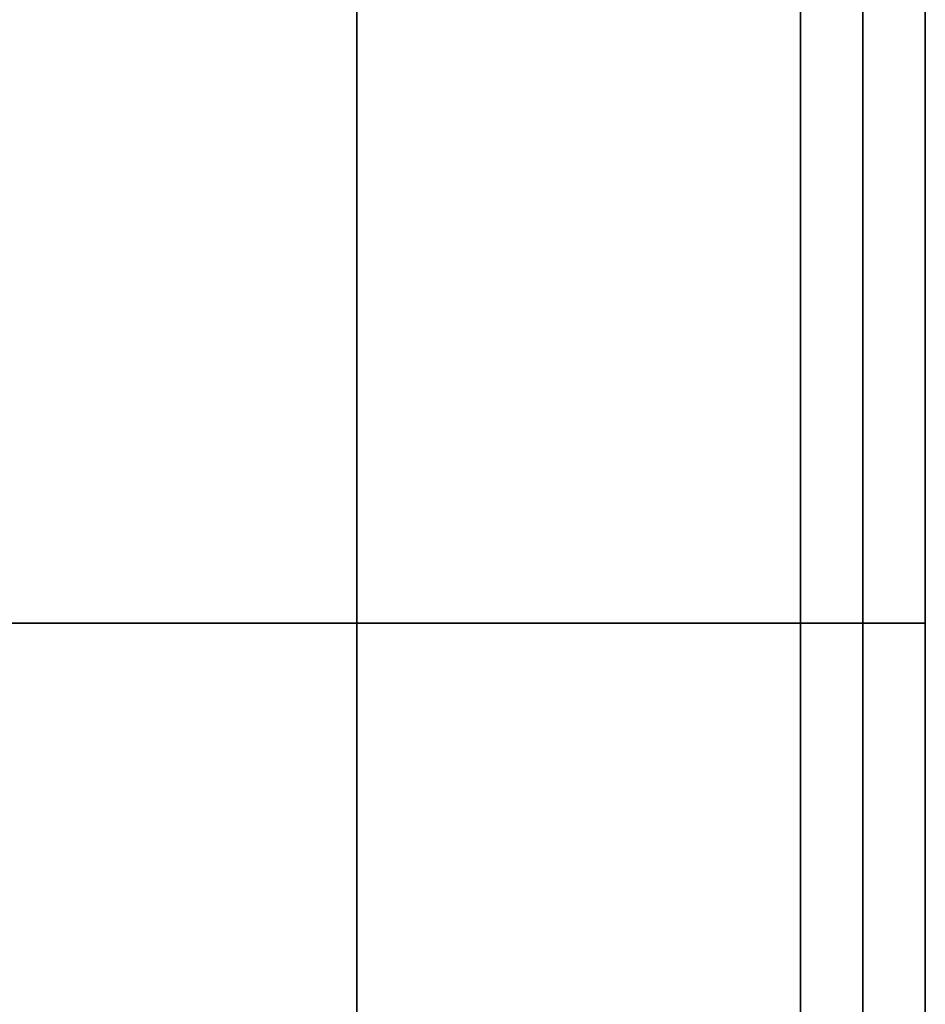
# Model space of a CAD drawing. Header units: millimetres. Extents: x -105 to 152, y -114 to 65.
# Tile 13 of 256: x -29.24 to -26.55, y -51.02 to -48.1. Entities that reach past the tile are written whole.
import ezdxf

# ---------------------------------------------------------------- set-up
doc = ezdxf.new("R2010")
doc.units = ezdxf.units.MM
doc.layers.add('Layer 01', color=7, linetype='Continuous', true_color=0x000000)

# ---------------------------------------------------------------- blocks, each defined once
blk = doc.blocks.new('Block 02')
at = {"layer": 'Layer 01'}
for p, q in [((-26.5544, -53.8855, -20.0649), (-26.5544, -39.1047, -20.0649)), ((-26.5544, -53.8855, 20.0649), (-26.5544, -39.1047, 20.0649)), ((-28.2392, -45.607, -3), (-28.2392, -54.1687, -3)), ((-28.2392, -45.607, 3), (-28.2392, -54.1687, 3)), ((-26.5544, -49.8879, -3), (-29.924, -49.8879, -3)), ((-29.924, -49.8879, 3), (-26.5544, -49.8879, 3))]:
    blk.add_line(p, q, dxfattribs=at)
at = {"layer": 'Layer 01', "extrusion": (1, 2.88839e-17, 1.06159e-30)}
blk.add_arc((0, 0, -26.924), 61.5, 180, 0, dxfattribs=at)
at = {"layer": 'Layer 01', "extrusion": (1, -2.88839e-17, 1.06416e-30)}
blk.add_arc((0, 0, -26.924), 61.5, 0, 180, dxfattribs=at)
at = {"layer": 'Layer 01', "extrusion": (-1, 0, 0)}
for centre, radius, start, end in [((0, 0, 26.7392), 61.5, 180, 0), ((0, 0, 26.7392), 61.5, 0, 180), ((0, 0, 26.5544), 61.5, 180, 0), ((0, 0, 26.5544), 61.6304, 270, 90), ((0, 0, 28.2392), 57.5, 321.320604, 353.679396), ((0, 0, 28.2392), 57.5, 6.320604, 38.679396), ((0, 0, 26.5544), 57.5, 321.320604, 353.679396), ((0, 0, 26.5544), 57.5, 6.320604, 38.679396)]:
    blk.add_arc(centre, radius, start, end, dxfattribs=at)
at = {"layer": 'Layer 01', "extrusion": (1, 0, 0)}
blk.add_arc((0, 0, -26.5544), 61.5, 0, 180, dxfattribs=at)
at = {"layer": 'Layer 01', "extrusion": (1, -3.43217e-14, 2.06287e-15)}
blk.add_arc((0, 0, -26.924), 62, 90, 270, dxfattribs=at)
at = {"layer": 'Layer 01'}
for points in [[(-26.5544, -54.1687, -3), (-26.5544, -49.8879, -3), (-26.5544, -45.607, -3)], [(-26.5544, -45.607, 3), (-26.5544, -49.8879, 3), (-26.5544, -54.1687, 3)]]:
    blk.add_open_spline(points, degree=2, dxfattribs=at)

msp = doc.modelspace()

# ---------------------------------------------------------------- block references
at = {"layer": 'Layer 01'}
msp.add_blockref('Block 02', (0, 0), dxfattribs=at)

doc.saveas('drawing.dxf')
